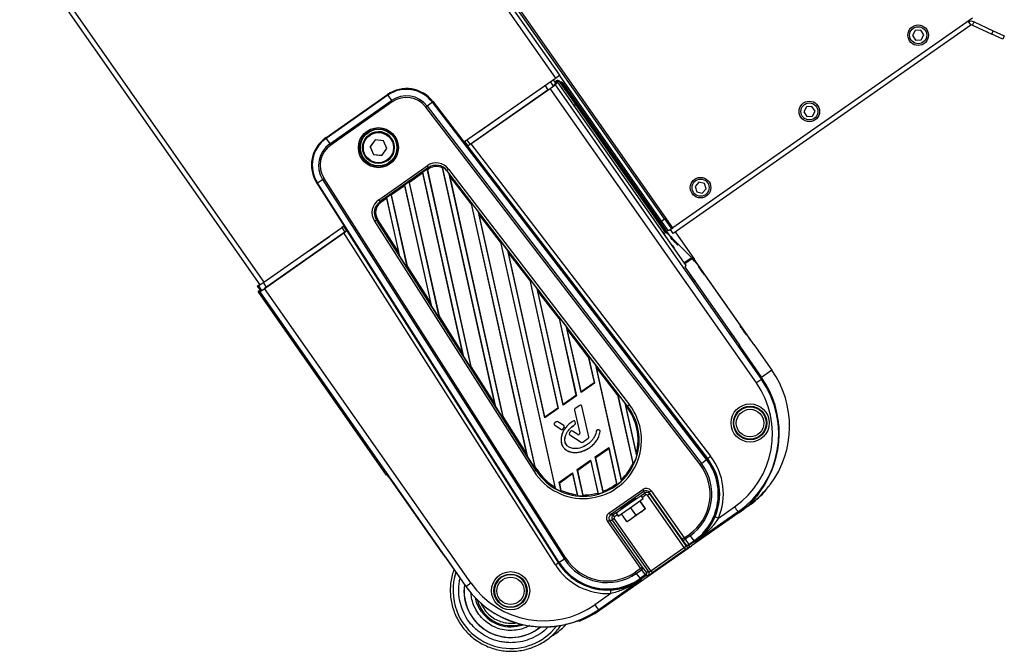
# Model space of a CAD drawing. Header units: millimetres. Extents: x 0 to 420, y 0 to 309.
# Tile 17 of 32: x 175 to 202, y 124 to 142. Entities that reach past the tile are written whole.
import ezdxf

# ---------------------------------------------------------------- set-up
doc = ezdxf.new("R2010")
doc.units = ezdxf.units.MM

msp = doc.modelspace()

# ---------------------------------------------------------------- linework, layer by layer
at = {"color": 7, "linetype": 'Continuous', "lineweight": 25}
for p, q in [((74.86011, 303.55096), (189.38567, 139.99151)), ((74.97025, 303.62808), (189.49581, 140.06863)), ((66.70967, 297.84396), (181.23523, 134.28451)), ((66.81981, 297.92108), (181.34537, 134.36163)), ((192.39335, 136.10632), (175.4266, 160.33735)), ((192.62672, 135.85937), (188.4535, 141.81935)), ((200.8873, 141.64349), (192.62672, 135.85937)), ((200.76413, 141.55725), (200.84125, 141.4471)), ((200.89058, 141.45142), (200.9332, 141.54282)), ((200.9332, 141.54282), (201.46382, 141.29538)), ((200.84125, 141.4471), (192.63574, 135.70155)), ((199.30902, 141.30224), (199.2377, 141.16433)), ((199.46411, 141.30943), (199.30902, 141.30224)), ((199.54789, 141.17872), (199.46411, 141.30943)), ((200.89058, 141.45142), (201.4212, 141.20399)), ((201.4212, 141.20399), (201.46382, 141.29538)), ((201.46382, 141.29538), (201.76847, 141.15332)), ((199.2377, 141.16433), (199.32148, 141.03361)), ((199.32148, 141.03361), (199.47657, 141.04081)), ((199.47657, 141.04081), (199.54789, 141.17872)), ((201.72585, 141.06193), (201.4212, 141.20399)), ((201.76847, 141.15332), (201.72585, 141.06193)), ((186.88252, 138.23878), (189.38567, 139.99151)), ((189.24327, 139.8918), (189.32853, 139.77004)), ((189.31995, 139.94549), (189.38731, 139.84928)), ((189.41449, 139.91054), (189.36747, 139.87761)), ((189.4424, 139.88786), (189.38141, 139.80563)), ((189.42864, 139.88632), (189.3835, 139.85471)), ((189.38567, 139.99151), (189.49581, 140.06863)), ((189.38731, 139.84928), (189.4424, 139.88786)), ((189.42864, 139.88632), (189.41449, 139.91054)), ((192.99, 134.82137), (189.4424, 139.88786)), ((192.31075, 136.04848), (189.49581, 140.06863)), ((189.50747, 139.89536), (189.52162, 139.87115)), ((189.93262, 139.29296), (189.50747, 139.89536)), ((189.19026, 139.66976), (187.03236, 138.15878)), ((187.0568, 138.17446), (189.24315, 139.70536)), ((189.19026, 139.66976), (189.10338, 139.79384)), ((194.92995, 131.58376), (189.24315, 139.70536)), ((189.38731, 139.84928), (189.32853, 139.77004)), ((189.38141, 139.80563), (195.06984, 131.68171)), ((189.94677, 139.26874), (189.52162, 139.87115)), ((192.55475, 135.62603), (189.5978, 139.84899)), ((189.5978, 139.84899), (189.60207, 139.82021)), ((189.72227, 139.591), (189.72835, 139.60687)), ((190.35059, 138.71822), (189.72835, 139.60687)), ((183.05037, 138.34388), (184.74983, 139.53385)), ((184.7614, 139.51591), (183.06193, 138.32593)), ((183.16077, 138.17977), (184.86024, 139.36975)), ((184.88628, 139.33201), (183.18681, 138.14203)), ((184.74983, 139.53385), (184.74758, 139.549)), ((184.7614, 139.51591), (184.86024, 139.36975)), ((186.02791, 139.35245), (186.01075, 139.33968)), ((186.01075, 139.33968), (193.57139, 129.48634)), ((193.37487, 129.33577), (185.81424, 139.18911)), ((185.99316, 139.32622), (185.85087, 139.2172)), ((185.85087, 139.2172), (193.4115, 129.36386)), ((193.55379, 129.47288), (185.99316, 139.32622)), ((189.94677, 139.26874), (189.89923, 139.23545)), ((189.95269, 139.26032), (189.90513, 139.22701)), ((189.94677, 139.26874), (189.93262, 139.29296)), ((189.95462, 139.26166), (189.95269, 139.26032)), ((192.42814, 135.72502), (189.95269, 139.26032)), ((192.43006, 135.72637), (189.95462, 139.26166)), ((196.30767, 139.20067), (196.23636, 139.06276)), ((196.23636, 139.06276), (196.32014, 138.93205)), ((196.46277, 139.20787), (196.30767, 139.20067)), ((196.54654, 139.07715), (196.46277, 139.20787)), ((196.47523, 138.93924), (196.54654, 139.07715)), ((187.28468, 138.51894), (187.83522, 138.90443)), ((187.83454, 138.90539), (187.83522, 138.90443)), ((196.32014, 138.93205), (196.47523, 138.93924)), ((187.28468, 138.51894), (187.284, 138.5199)), ((187.28529, 138.5208), (187.28468, 138.51894)), ((190.35059, 138.71822), (190.34022, 138.71096)), ((190.34965, 138.6975), (190.36675, 138.70947)), ((190.35059, 138.71822), (190.36675, 138.70947)), ((190.36675, 138.70947), (190.42502, 138.62625)), ((190.42502, 138.62625), (190.40792, 138.61428)), ((190.41735, 138.60082), (190.42772, 138.60808)), ((190.42502, 138.62625), (190.42772, 138.60808)), ((192.12966, 136.17745), (190.42772, 138.60808)), ((183.05037, 138.34388), (183.04832, 138.35762)), ((183.06193, 138.32593), (183.16077, 138.17977)), ((184.25869, 138.43306), (184.25417, 138.4299)), ((184.41035, 138.28474), (184.273, 138.0967)), ((184.41252, 138.2845), (184.27781, 138.10007)), ((184.64187, 138.25978), (184.41035, 138.28474)), ((184.73605, 138.04678), (184.64187, 138.25978)), ((186.94006, 138.27907), (187.03236, 138.15878)), ((184.27781, 138.10007), (184.273, 138.0967)), ((184.273, 138.0967), (184.36718, 137.88371)), ((184.27781, 138.10007), (184.37198, 137.88707)), ((184.5987, 137.85875), (184.73605, 138.04678)), ((186.88431, 138.23932), (186.88395, 138.23978)), ((186.8844, 138.2394), (186.88431, 138.23932)), ((186.97704, 138.11867), (186.8844, 138.2394)), ((186.97382, 138.11429), (186.97704, 138.11867)), ((193.5859, 129.49714), (186.97382, 138.11429)), ((187.0568, 138.17446), (193.66723, 129.55946)), ((184.37198, 137.88707), (184.36718, 137.88371)), ((184.36718, 137.88371), (184.5987, 137.85875)), ((184.37198, 137.88707), (184.60133, 137.86235)), ((184.75546, 137.71399), (184.75998, 137.71715)), ((184.51066, 136.6339), (185.85068, 137.57219)), ((185.88754, 137.52088), (184.54753, 136.58259)), ((185.72117, 137.39417), (185.8508, 137.48493)), ((185.86271, 137.4634), (185.8508, 137.48493)), ((187.07139, 131.98063), (185.8508, 137.48493)), ((185.90767, 137.49488), (185.86271, 137.4634)), ((187.0661, 132.03665), (185.86271, 137.4634)), ((185.90767, 137.49488), (185.88754, 137.52088)), ((186.26379, 137.53983), (186.2649, 137.51266)), ((186.26379, 137.53983), (187.72355, 130.95695)), ((186.2649, 137.51266), (187.69979, 131.04197)), ((186.38556, 137.43835), (186.39187, 137.44322)), ((186.38556, 137.43835), (186.45657, 137.3458)), ((191.37879, 130.94404), (186.39187, 137.44322)), ((186.44135, 137.48123), (191.42827, 130.98205)), ((182.81889, 137.10358), (182.9653, 137.1967)), ((182.9653, 137.1967), (189.63853, 126.72199)), ((189.67693, 126.74644), (183.00371, 137.22115)), ((185.72265, 137.36533), (185.36506, 137.11494)), ((185.72117, 137.39417), (185.72265, 137.36533)), ((185.72117, 137.39417), (186.84167, 132.34121)), ((185.72265, 137.36533), (186.8179, 132.42623)), ((186.47854, 137.27891), (186.45657, 137.3458)), ((187.95327, 130.59638), (186.45657, 137.3458)), ((187.05958, 136.52168), (186.47854, 137.27891)), ((187.94798, 130.65239), (186.47854, 137.27891)), ((182.79642, 137.08961), (182.80157, 137.09258)), ((182.80157, 137.09258), (189.47479, 126.61787)), ((189.49211, 126.62887), (182.81889, 137.10358)), ((185.225, 137.01687), (184.86741, 136.76648)), ((185.22352, 137.04571), (185.35315, 137.13648)), ((185.22352, 137.04571), (185.225, 137.01687)), ((185.22352, 137.04571), (185.95979, 133.72547)), ((185.225, 137.01687), (185.93602, 133.81049)), ((185.36506, 137.11494), (185.35315, 137.13648)), ((186.1895, 133.36489), (185.35315, 137.13648)), ((186.18422, 133.42091), (185.36506, 137.11494)), ((193.34422, 137.11672), (193.23871, 137.00282)), ((193.23871, 137.00282), (193.2846, 136.8545)), ((193.49562, 137.0823), (193.34422, 137.11672)), ((193.43599, 136.82007), (193.5415, 136.93397)), ((193.5415, 136.93397), (193.49562, 137.0823)), ((184.72735, 136.66842), (184.56765, 136.55659)), ((184.72587, 136.69725), (184.8555, 136.78802)), ((184.72587, 136.69725), (184.72735, 136.66842)), ((184.72587, 136.69725), (185.07791, 135.10972)), ((184.72735, 136.66842), (185.05414, 135.19474)), ((184.86741, 136.76648), (184.8555, 136.78802)), ((185.30762, 134.74915), (184.8555, 136.78802)), ((185.30233, 134.80516), (184.86741, 136.76648)), ((193.2846, 136.8545), (193.43599, 136.82007)), ((184.56765, 136.55659), (184.54753, 136.58259)), ((187.05455, 136.56649), (187.26518, 136.292)), ((187.05455, 136.56649), (187.05958, 136.52168)), ((187.05455, 136.56649), (188.60543, 129.57269)), ((187.05958, 136.52168), (188.58167, 129.65772)), ((184.42009, 136.15888), (184.40045, 136.24746)), ((184.477, 136.10066), (184.44802, 136.08212)), ((188.84962, 129.17309), (184.44802, 136.08212)), ((185.05414, 135.19474), (184.477, 136.10066)), ((187.28715, 136.2251), (187.26518, 136.292)), ((188.83515, 129.21212), (187.26518, 136.292)), ((187.86818, 135.46787), (187.28715, 136.2251)), ((188.82986, 129.26813), (187.28715, 136.2251)), ((192.12966, 136.17745), (192.11434, 136.17726)), ((192.31075, 136.04848), (192.39335, 136.10632)), ((192.39335, 136.10632), (192.58616, 135.83097)), ((181.34537, 134.36163), (183.55064, 135.90577)), ((183.49496, 135.86679), (183.57642, 135.73891)), ((183.54946, 135.90423), (183.54915, 135.90473)), ((183.63119, 135.77588), (183.54942, 135.90423)), ((183.54942, 135.90423), (183.54946, 135.90423)), ((184.39411, 136.04774), (188.79571, 129.13871)), ((192.30651, 135.90281), (192.31193, 135.91714)), ((192.50355, 135.77313), (192.31075, 136.04848)), ((192.44046, 135.73358), (192.31193, 135.91714)), ((192.58616, 135.83097), (192.50355, 135.77313)), ((192.63574, 135.70155), (192.55862, 135.81169)), ((192.58616, 135.83097), (192.62672, 135.85937)), ((183.55141, 135.71996), (181.36506, 134.18907)), ((181.41852, 134.22793), (183.57642, 135.73891)), ((182.60115, 135.2395), (183.15169, 135.62499)), ((183.15101, 135.62595), (183.15169, 135.62499)), ((189.38596, 126.56168), (183.55141, 135.71996)), ((183.63355, 135.77541), (183.63119, 135.77588)), ((183.63355, 135.77541), (189.46955, 126.61485)), ((192.39896, 135.70459), (192.30754, 135.79602)), ((192.44033, 135.73356), (192.38058, 135.69172)), ((193.23028, 134.98962), (192.70018, 135.74667)), ((188.07378, 135.23819), (187.86316, 135.51268)), ((187.86316, 135.51268), (187.86818, 135.46787)), ((187.86316, 135.51268), (189.37926, 128.67574)), ((187.86818, 135.46787), (189.36599, 128.71339)), ((193.14654, 135.03548), (192.68282, 135.49923)), ((182.60115, 135.2395), (182.60048, 135.24046)), ((182.60115, 135.2395), (182.60176, 135.24136)), ((185.05414, 135.19474), (185.07791, 135.10972)), ((185.30762, 134.74915), (185.07791, 135.10972)), ((188.09575, 135.17129), (188.07378, 135.23819)), ((189.09792, 130.61978), (188.07378, 135.23819)), ((188.67678, 134.41407), (188.09575, 135.17129)), ((189.09836, 130.64996), (188.09575, 135.17129)), ((193.14654, 135.03548), (192.9409, 134.89149)), ((193.16763, 135.01035), (192.95965, 134.86472)), ((193.2146, 134.94327), (193.16763, 135.01035)), ((193.19798, 134.967), (193.23028, 134.98962)), ((193.22152, 134.97345), (193.23028, 134.98962)), ((185.30762, 134.74915), (185.30233, 134.80516)), ((185.93602, 133.81049), (185.30233, 134.80516)), ((192.95431, 134.78635), (192.99, 134.82137)), ((192.96317, 134.79504), (192.97624, 134.77637)), ((192.97624, 134.77637), (192.96415, 134.76791)), ((192.99001, 134.72928), (194.46138, 132.62794)), ((193.22152, 134.97345), (193.20269, 134.96027)), ((193.22805, 134.95269), (193.2146, 134.94327)), ((193.25562, 134.91526), (193.25912, 134.91771)), ((193.25912, 134.91771), (194.7305, 132.81638)), ((193.26757, 134.8983), (194.81, 132.69548)), ((188.88239, 134.18438), (188.67176, 134.45888)), ((188.67176, 134.45888), (188.67678, 134.41407)), ((188.67176, 134.45888), (189.46594, 130.87747)), ((181.16106, 134.25334), (181.22547, 134.29844)), ((181.16106, 134.25334), (181.19557, 134.25847)), ((181.16106, 134.25334), (181.23818, 134.1432)), ((181.19557, 134.25847), (181.28164, 134.13555)), ((181.23523, 134.28451), (181.34537, 134.36163)), ((181.41852, 134.22793), (181.33164, 134.35201)), ((187.05186, 126.06747), (181.36506, 134.18907)), ((188.67678, 134.41407), (189.45596, 130.90035)), ((188.90436, 134.11749), (188.88239, 134.18438)), ((189.59557, 130.96824), (188.88239, 134.18438)), ((181.23818, 134.1432), (181.18308, 134.10462)), ((181.18308, 134.10462), (181.22818, 134.09668)), ((184.73068, 129.03813), (181.18308, 134.10462)), ((181.22818, 134.09668), (186.91661, 125.97276)), ((181.23818, 134.1432), (181.28164, 134.13555)), ((189.48539, 133.36026), (188.90436, 134.11749)), ((189.59601, 130.99842), (188.90436, 134.11749)), ((185.93602, 133.81049), (185.95979, 133.72547)), ((186.1895, 133.36489), (185.95979, 133.72547)), ((186.1895, 133.36489), (186.18422, 133.42091)), ((186.8179, 132.42623), (186.18422, 133.42091)), ((189.48037, 133.40507), (189.69099, 133.13057)), ((189.48037, 133.40507), (189.48539, 133.36026)), ((189.48037, 133.40507), (189.96359, 131.22593)), ((189.48539, 133.36026), (189.95361, 131.24881)), ((189.71296, 133.06368), (189.69099, 133.13057)), ((190.09322, 131.31669), (189.69099, 133.13057)), ((190.29399, 132.30645), (189.71296, 133.06368)), ((190.09366, 131.34688), (189.71296, 133.06368)), ((194.7305, 132.81638), (194.72704, 132.81396)), ((194.47934, 132.54695), (194.49711, 132.5709)), ((194.54281, 132.50839), (194.49392, 132.57822)), ((194.7656, 132.7589), (194.76811, 132.76065)), ((194.76735, 132.75639), (194.76811, 132.76065)), ((194.81, 132.69548), (194.81865, 132.70153)), ((194.85818, 132.64713), (195.35947, 131.93122)), ((186.8179, 132.42623), (186.84167, 132.34121)), ((187.07139, 131.98063), (186.84167, 132.34121)), ((190.4996, 132.07676), (190.28897, 132.35126)), ((190.28897, 132.35126), (190.29399, 132.30645)), ((190.28897, 132.35126), (190.46124, 131.57439)), ((190.29399, 132.30645), (190.45126, 131.59726)), ((194.51506, 132.4899), (195.0773, 131.68694)), ((194.51551, 132.48927), (194.53416, 132.50233)), ((194.53416, 132.50233), (194.54281, 132.50839)), ((194.57176, 132.44659), (194.55407, 132.4342)), ((194.57176, 132.44659), (195.07305, 131.73067)), ((187.07139, 131.98063), (187.0661, 132.03665)), ((187.69979, 131.04197), (187.0661, 132.03665)), ((190.52156, 132.00987), (190.4996, 132.07676)), ((191.20739, 128.88492), (190.4996, 132.07676)), ((191.1026, 131.25264), (190.52156, 132.00987)), ((191.20713, 128.91827), (190.52156, 132.00987)), ((195.05536, 131.71828), (195.07305, 131.73067)), ((195.35947, 131.93122), (195.07305, 131.73067)), ((190.46124, 131.57439), (190.09322, 131.31669)), ((190.09366, 131.34688), (190.45126, 131.59726)), ((190.46124, 131.57439), (190.45126, 131.59726)), ((195.06984, 131.68171), (194.92995, 131.58376)), ((195.06984, 131.68171), (195.0773, 131.68694)), ((189.96359, 131.22593), (189.59557, 130.96824)), ((189.59601, 130.99842), (189.95361, 131.24881)), ((189.96359, 131.22593), (189.95361, 131.24881)), ((190.09366, 131.34688), (190.09322, 131.31669)), ((191.3082, 131.02295), (191.09757, 131.29745)), ((191.09757, 131.29745), (191.1026, 131.25264)), ((191.09757, 131.29745), (191.53416, 129.32865)), ((191.1026, 131.25264), (191.52242, 129.35942)), ((187.69979, 131.04197), (187.72355, 130.95695)), ((187.95327, 130.59638), (187.72355, 130.95695)), ((189.59601, 130.99842), (189.59557, 130.96824)), ((190.05742, 130.96473), (189.92978, 130.87535)), ((190.0575, 130.96421), (189.92985, 130.87483)), ((190.0575, 130.96421), (190.05742, 130.96473)), ((190.11534, 130.94188), (190.11599, 130.94212)), ((190.30753, 130.0955), (190.11534, 130.94188)), ((190.30818, 130.09574), (190.11599, 130.94212)), ((191.33017, 130.95606), (191.3082, 131.02295)), ((191.62928, 129.57504), (191.3082, 131.02295)), ((191.35404, 130.92495), (191.33017, 130.95606)), ((191.6221, 129.6396), (191.33017, 130.95606)), ((191.35404, 130.92495), (191.37879, 130.94404)), ((187.95327, 130.59638), (187.94798, 130.65239)), ((188.58167, 129.65772), (187.94798, 130.65239)), ((189.46594, 130.87747), (189.09792, 130.61978)), ((189.09836, 130.64996), (189.09792, 130.61978)), ((189.09836, 130.64996), (189.45596, 130.90035)), ((189.46594, 130.87747), (189.45596, 130.90035)), ((189.91459, 130.836), (190.05932, 130.19869)), ((189.91486, 130.83597), (189.91459, 130.836)), ((189.91486, 130.83597), (190.05958, 130.19866)), ((189.92985, 130.87483), (189.92978, 130.87535)), ((189.41042, 130.51169), (189.36708, 130.48134)), ((189.36716, 130.48082), (189.36708, 130.48134)), ((189.4105, 130.51117), (189.36716, 130.48082)), ((189.36836, 130.41884), (189.36829, 130.41858)), ((189.36829, 130.41858), (189.54961, 130.30175)), ((189.36836, 130.41884), (189.54967, 130.30201)), ((189.4105, 130.51117), (189.41042, 130.51169)), ((189.45214, 130.51197), (189.45258, 130.5125)), ((189.6159, 130.40646), (189.45214, 130.51197)), ((189.61634, 130.40699), (189.45258, 130.5125)), ((189.6159, 130.40646), (189.61634, 130.40699)), ((189.87334, 130.53019), (189.87328, 130.53073)), ((189.92175, 130.43406), (189.92221, 130.43381)), ((189.92943, 130.50636), (189.93008, 130.50659)), ((189.93679, 130.47258), (189.92943, 130.50636)), ((189.93744, 130.47282), (189.93008, 130.50659)), ((189.93679, 130.47258), (189.93744, 130.47282)), ((189.54967, 130.30201), (189.54961, 130.30175)), ((189.60165, 130.31375), (189.62743, 130.35541)), ((189.60165, 130.31375), (189.60224, 130.31364)), ((189.60224, 130.31364), (189.62802, 130.3553)), ((189.62743, 130.35541), (189.62802, 130.3553)), ((189.77347, 130.20211), (189.77327, 130.2025)), ((189.7847, 130.15058), (189.78464, 130.15032)), ((189.78464, 130.15032), (190.0979, 129.94849)), ((189.7847, 130.15058), (190.09796, 129.94875)), ((189.80387, 130.24501), (189.80369, 130.24543)), ((189.85349, 130.25337), (189.85394, 130.2539)), ((190.00152, 130.158), (189.85349, 130.25337)), ((190.00197, 130.15853), (189.85394, 130.2539)), ((190.00152, 130.158), (190.00197, 130.15853)), ((190.05958, 130.19866), (190.05932, 130.19869)), ((190.51091, 130.25467), (190.51064, 130.25485)), ((190.55119, 130.28796), (190.55142, 130.28856)), ((190.58287, 130.28528), (190.55119, 130.28796)), ((190.5831, 130.28588), (190.55142, 130.28856)), ((190.58287, 130.28528), (190.5831, 130.28588)), ((190.61685, 130.24403), (190.61751, 130.24412)), ((190.09796, 129.94875), (190.0979, 129.94849)), ((190.1396, 129.94955), (190.29254, 130.05664)), ((190.1396, 129.94955), (190.14006, 129.9493)), ((190.14006, 129.9493), (190.293, 130.05639)), ((190.29254, 130.05664), (190.293, 130.05639)), ((190.30753, 130.0955), (190.30818, 130.09574)), ((188.58167, 129.65772), (188.60543, 129.57269)), ((188.83515, 129.21212), (188.60543, 129.57269)), ((190.33088, 129.80007), (190.33134, 129.79982)), ((190.48705, 129.54068), (190.85508, 129.79837)), ((190.85656, 129.76954), (190.49896, 129.51915)), ((190.85508, 129.79837), (191.08129, 128.77826)), ((190.85656, 129.76954), (190.85508, 129.79837)), ((190.85656, 129.76954), (191.07126, 128.80132)), ((191.62928, 129.57504), (191.6221, 129.6396)), ((189.9894, 129.19222), (190.35742, 129.44992)), ((190.35891, 129.42108), (190.00131, 129.17069)), ((190.35742, 129.44992), (190.56316, 128.52216)), ((190.35891, 129.42108), (190.35742, 129.44992)), ((190.35891, 129.42108), (190.55313, 128.54519)), ((190.70273, 128.56806), (190.48705, 129.54068)), ((190.48705, 129.54068), (190.49896, 129.51915)), ((190.70389, 128.59504), (190.49896, 129.51915)), ((191.52242, 129.35942), (191.53416, 129.32865)), ((193.4115, 129.36386), (193.55379, 129.47288)), ((193.57139, 129.48634), (193.5859, 129.49714)), ((184.74886, 129.04083), (184.73068, 129.03813)), ((188.83515, 129.21212), (188.82986, 129.26813)), ((188.8786, 129.19163), (188.82986, 129.26813)), ((188.8786, 129.19163), (188.84962, 129.17309)), ((189.49175, 128.84377), (189.85977, 129.10146)), ((189.86126, 129.07262), (189.50366, 128.82223)), ((189.85977, 129.10146), (189.99884, 128.47433)), ((189.86126, 129.07262), (189.85977, 129.10146)), ((189.86126, 129.07262), (189.98805, 128.50085)), ((190.15033, 128.46654), (189.9894, 129.19222)), ((189.9894, 129.19222), (190.00131, 129.17069)), ((190.15188, 128.49168), (190.00131, 129.17069)), ((184.78838, 128.98643), (186.25975, 126.8851)), ((189.54783, 128.59087), (189.49175, 128.84377)), ((189.49175, 128.84377), (189.50366, 128.82223)), ((189.54892, 128.61815), (189.50366, 128.82223)), ((191.07126, 128.80132), (191.08129, 128.77826)), ((191.20739, 128.88492), (191.20713, 128.91827)), ((189.36599, 128.71339), (189.37926, 128.67574)), ((189.54783, 128.59087), (189.54892, 128.61815)), ((189.98805, 128.50085), (189.99884, 128.47433)), ((190.15033, 128.46654), (190.15188, 128.49168)), ((190.55313, 128.54519), (190.56316, 128.52216)), ((190.70273, 128.56806), (190.70389, 128.59504)), ((190.86344, 127.99491), (191.79589, 128.64781)), ((191.83536, 128.59343), (190.90291, 127.94052)), ((191.45198, 128.27319), (191.7473, 128.47998)), ((191.7473, 128.47998), (191.84231, 128.54651)), ((191.809, 128.39187), (191.7473, 128.47998)), ((191.88177, 128.49212), (191.78584, 128.42494)), ((191.84231, 128.54651), (191.83536, 128.59343)), ((191.92856, 128.48387), (191.98266, 128.52175)), ((192.93777, 127.04256), (191.92856, 128.48387)), ((192.02981, 128.60655), (191.9757, 128.56867)), ((192.88443, 127.27087), (191.9757, 128.56867)), ((191.9757, 128.56867), (191.98266, 128.52175)), ((191.98266, 128.52175), (192.98928, 127.08415)), ((192.02981, 128.60655), (192.93853, 127.30876)), ((194.99223, 128.53568), (195.00088, 128.54174)), ((195.18461, 128.62701), (195.19135, 128.61738)), ((195.26807, 128.72882), (195.27672, 128.73488)), ((191.05892, 127.99797), (191.45198, 128.27319)), ((191.23373, 128.16404), (191.51762, 128.36282)), ((191.51368, 128.18508), (191.809, 128.39187)), ((191.56832, 128.35466), (191.54802, 128.38365)), ((191.57491, 128.40014), (191.62838, 128.39671)), ((191.8606, 128.12104), (191.71638, 128.32702)), ((191.86572, 128.12463), (191.7215, 128.3306)), ((194.72384, 128.19959), (194.5359, 128.06799)), ((194.92224, 128.42895), (194.90673, 128.4511)), ((190.97935, 127.94226), (190.90291, 127.94052)), ((191.05892, 127.99797), (190.97935, 127.94226)), ((191.09746, 127.94293), (191.01882, 127.88787)), ((191.05892, 127.99797), (191.12062, 127.90986)), ((191.12062, 127.90986), (191.51368, 128.18508)), ((191.18093, 128.12428), (191.19328, 128.09205)), ((191.35233, 127.76515), (191.20811, 127.97112)), ((191.21744, 128.1525), (191.2379, 128.12329)), ((191.60391, 127.94131), (191.45968, 128.14728)), ((191.74227, 128.01686), (191.48814, 127.83892)), ((191.48814, 127.83892), (191.60391, 127.94131)), ((191.60391, 127.94131), (191.74227, 128.01686)), ((191.74227, 128.01686), (191.8606, 128.12104)), ((191.87318, 128.10853), (191.74227, 128.01686)), ((191.87322, 128.10855), (191.87325, 128.10859)), ((194.45473, 128.01116), (193.13997, 127.09055)), ((194.42569, 128.02689), (193.24185, 127.19796)), ((193.88462, 127.85308), (194.32702, 128.16286)), ((194.42569, 128.02689), (194.45473, 128.01116)), ((194.68338, 128.17498), (194.55707, 128.08653)), ((194.68661, 128.17723), (194.68338, 128.17498)), ((194.6898, 128.17947), (194.68661, 128.17723)), ((190.82222, 127.76099), (190.87817, 127.80017)), ((190.82222, 127.76099), (191.73094, 126.46319)), ((190.87817, 127.80017), (190.95462, 127.80191)), ((191.7869, 126.50237), (190.87817, 127.80017)), ((191.01057, 127.84109), (190.95462, 127.80191)), ((190.95462, 127.80191), (191.96123, 126.36431)), ((192.01979, 126.39978), (191.01057, 127.84109)), ((191.35233, 127.76515), (191.48814, 127.83892)), ((191.36483, 127.75259), (191.36488, 127.75261)), ((191.48814, 127.83892), (191.36492, 127.75263)), ((192.93853, 127.30876), (193.07807, 127.40647)), ((192.93853, 127.30876), (192.88443, 127.27087)), ((192.98326, 127.12471), (192.88443, 127.27087)), ((193.10463, 127.36909), (192.96509, 127.27138)), ((192.96509, 127.27138), (193.06392, 127.12522)), ((192.98928, 127.08415), (192.98326, 127.12471)), ((193.06392, 127.12522), (193.20817, 127.22622)), ((193.22108, 127.20921), (193.07683, 127.10821)), ((193.10463, 127.36909), (193.20817, 127.22622)), ((193.22108, 127.20921), (193.24185, 127.19796)), ((191.91515, 126.23292), (193.13997, 127.09055)), ((192.01979, 126.39978), (192.93777, 127.04256)), ((192.97724, 126.98817), (192.05925, 126.34539)), ((193.07683, 127.10821), (193.08284, 127.06764)), ((186.31238, 126.82838), (186.29925, 126.83069)), ((186.35188, 126.77398), (186.91412, 125.97102)), ((189.47479, 126.61787), (189.46955, 126.61485)), ((189.63853, 126.72199), (189.49211, 126.62887)), ((191.73094, 126.46319), (191.5914, 126.36548)), ((191.61795, 126.32811), (191.7575, 126.42582)), ((191.61795, 126.32811), (191.72149, 126.18524)), ((191.73094, 126.46319), (191.7869, 126.50237)), ((191.7575, 126.42582), (191.86574, 126.28625)), ((191.89514, 126.3628), (191.7869, 126.50237)), ((191.96123, 126.36431), (191.89514, 126.3628)), ((186.91661, 125.97276), (187.05186, 126.06747)), ((190.57134, 125.32805), (191.75517, 126.15698)), ((190.60038, 125.31231), (191.91515, 126.23292)), ((191.86574, 126.28625), (191.72149, 126.18524)), ((191.7344, 126.16823), (191.87865, 126.26924)), ((191.7344, 126.16823), (191.75517, 126.15698)), ((191.87865, 126.26924), (191.94474, 126.27074)), ((186.91661, 125.97276), (186.91412, 125.97102)), ((190.91508, 125.77379), (190.47267, 125.46402)), ((187.22284, 125.50371), (187.18017, 125.6489)), ((187.22501, 125.60375), (187.25333, 125.51669)), ((190.57134, 125.32805), (190.60038, 125.31231)), ((188.89864, 124.79751), (188.89866, 124.79753)), ((188.96982, 124.8511), (188.89866, 124.79753)), ((188.89941, 124.79641), (188.89943, 124.79643))]:
    msp.add_line(p, q, dxfattribs=at)
at = {"color": 7, "linetype": 'Continuous', "lineweight": 25, "flags": 128}
for points in [[(192.77151, 135.37948), (192.7642, 135.3882), (192.74172, 135.41188), (192.70748, 135.44691), (192.66672, 135.48796), (192.62562, 135.52877), (192.59046, 135.56315), (192.56657, 135.58584), (192.5576, 135.5934), (192.56491, 135.58468), (192.5874, 135.561), (192.62163, 135.52597), (192.66239, 135.48493), (192.70349, 135.44411), (192.73866, 135.40974), (192.76254, 135.38704), (192.77151, 135.37948)], [(193.41917, 134.67616), (193.38581, 134.72347), (193.35719, 134.76334), (193.33768, 134.78971), (193.33025, 134.79856), (193.33603, 134.78855), (193.35413, 134.7612), (193.38181, 134.72067), (193.41485, 134.67313), (193.44821, 134.62583), (193.47683, 134.58596), (193.49634, 134.55959), (193.50377, 134.55074), (193.498, 134.56075), (193.47989, 134.5881), (193.45221, 134.62863), (193.41917, 134.67616)], [(193.16159, 134.49581), (193.12823, 134.54311), (193.09961, 134.58298), (193.0801, 134.60935), (193.07267, 134.6182), (193.07845, 134.60819), (193.09655, 134.58084), (193.12423, 134.54031), (193.15727, 134.49278), (193.19064, 134.44547), (193.21925, 134.4056), (193.23876, 134.37923), (193.24619, 134.37038), (193.24042, 134.38039), (193.22231, 134.40774), (193.19463, 134.44827), (193.16159, 134.49581)], [(194.576, 133.02405), (194.54263, 133.07135), (194.51401, 133.11122), (194.4945, 133.13759), (194.48707, 133.14644), (194.49285, 133.13643), (194.51096, 133.10908), (194.53863, 133.06855), (194.57167, 133.02102), (194.60504, 132.97372), (194.63365, 132.93385), (194.65316, 132.90748), (194.6606, 132.89862), (194.65482, 132.90864), (194.63671, 132.93599), (194.60903, 132.97651), (194.576, 133.02405)], [(194.31842, 132.84369), (194.28505, 132.89099), (194.25643, 132.93086), (194.23693, 132.95723), (194.22949, 132.96608), (194.23527, 132.95607), (194.25338, 132.92872), (194.28106, 132.88819), (194.31409, 132.84066), (194.34746, 132.79336), (194.37608, 132.75349), (194.39559, 132.72712), (194.40302, 132.71827), (194.39724, 132.72828), (194.37913, 132.75563), (194.35146, 132.79616), (194.31842, 132.84369)], [(195.00088, 128.54174), (194.9379, 128.46398), (194.91718, 128.43963)], [(195.19135, 128.61738), (195.19319, 128.6349), (195.19506, 128.653)], [(187.89267, 126.2144), (187.81553, 126.14574), (187.80688, 126.13572)], [(187.33901, 125.28386), (187.28971, 125.36169), (187.22284, 125.50371)], [(187.25333, 125.51669), (187.31834, 125.37861), (187.36651, 125.30261)], [(190.04789, 125.01589), (190.0308, 125.02016), (190.01315, 125.02459)]]:
    msp.add_lwpolyline(points, dxfattribs=at)
at = {"color": 7, "linetype": 'Continuous', "lineweight": 25}
for centre, radius in [((199.39279, 141.17152), 0.28372), ((199.39279, 141.17152), 0.2353), ((196.39145, 139.06996), 0.28372), ((196.39145, 139.06996), 0.2353), ((184.50306, 138.07079), 0.55187), ((184.50351, 138.0711), 0.51829), ((184.50937, 138.07507), 0.50416), ((184.50482, 138.072), 0.43695), ((184.50451, 138.07179), 0.41677), ((193.39011, 136.9684), 0.28372), ((193.39011, 136.9684), 0.2353), ((194.75739, 130.47801), 0.52696), ((194.75661, 130.47747), 0.46076), ((194.75526, 130.47664), 0.44479), ((194.75451, 130.47602), 0.37859), ((188.14995, 125.85143), 0.52696), ((188.14914, 125.85087), 0.46076), ((188.14704, 125.84942), 0.37859)]:
    msp.add_circle(centre, radius, dxfattribs=at)
for centre, radius, start, end in [((200.86966, 141.40654), 0.15036, 65, 125), ((200.86966, 141.40654), 0.04952, 65, 125), ((189.45335, 139.85622), 0.06679, 35.881666, 125.582937), ((189.46751, 139.832), 0.06679, 35.881666, 125.582937), ((185.27888, 138.77818), 0.92246, 37.495564, 124.995717), ((185.27821, 138.77772), 0.90112, 37.495223, 124.996058), ((189.51669, 139.65263), 0.16809, 357.19867, 73.226419), ((184.94151, 139.64471), 0.22143, 210.043148, 215.570619), ((185.27588, 138.77606), 0.72472, 37.49539, 124.995891), ((187.31187, 141.03355), 2.9629, 214.162784, 215.049448), ((185.27562, 138.77588), 0.67887, 37.49539, 124.995891), ((189.49627, 134.76394), 5.75206, 127.297848, 127.518493), ((228.02187, 84.1878), 69.32985, 127.4642382, 127.502384), ((181.48771, 133.33328), 10.33606, 34.99908, 35.211118), ((187.67369, 137.6646), 2.78212, 34.99908, 35.211118), ((183.57952, 137.58828), 0.92246, 125.004283, 212.504436), ((183.57885, 137.58781), 0.90112, 125.003942, 212.504777), ((183.24204, 138.45473), 0.22143, 210.043148, 215.570619), ((184.50929, 138.07508), 0.43699, 305.006379, 124.993621), ((183.5765, 137.58614), 0.72472, 125.004109, 212.50461), ((183.57624, 137.58596), 0.67887, 125.004109, 212.50461), ((185.61241, 139.84357), 2.9629, 214.162784, 215.049448), ((186.0985, 137.2182), 0.43212, 37.49539, 124.995891), ((187.34364, 138.6061), 1.81602, 214.703429, 216.696845), ((186.09914, 137.21864), 0.36895, 37.49539, 124.995891), ((186.10043, 137.21957), 0.33609, 60.700895, 124.99803), ((186.09943, 137.2188), 0.36065, 37.49944, 62.88802), ((210.76157, 105.77112), 39.96253, 127.48658, 127.576036), ((147.28941, 193.27719), 66.46646, 302.4626912, 302.5019374), ((180.44547, 140.82433), 4.41329, 302.266882, 302.533262), ((184.75854, 136.27994), 0.43212, 125.004109, 212.50461), ((186.00363, 137.66781), 1.81602, 214.703429, 216.696845), ((184.75917, 136.28038), 0.36895, 125.004109, 212.50461), ((184.76046, 136.28128), 0.33612, 125.004109, 212.50461), ((161.15032, 172.55078), 43.27523, 302.487476, 302.572127), ((184.75956, 136.28062), 0.36064, 185.276675, 199.729496), ((192.10026, 135.9629), 0.16809, 358.135073, 71.864927), ((189.12436, 132.05951), 4.94917, 44.02791, 47.932497), ((191.30211, 134.07967), 1.83944, 41.929536, 45.599214), ((193.39456, 136.13734), 1.10026, 224.167851, 228.853013), ((193.01341, 134.90236), 0.18827, 34.999991, 44.998494), ((192.46835, 134.35918), 0.96406, 34.001369, 37.998326), ((194.05895, 132.10802), 0.96406, 34.001369, 37.998326), ((195.35172, 133.01323), 0.96406, 212.001674, 215.998631), ((192.87034, 130.18816), 2.6891, 323.497823, 35.002659), ((193.15674, 130.38871), 2.68911, 323.497978, 35.002504), ((192.91804, 130.17478), 2.45623, 305.004364, 35.004363), ((192.92035, 130.17638), 2.62418, 305.004364, 35.004363), ((192.9227, 130.1781), 2.63038, 318.96195, 35.002999), ((190.15234, 130.00276), 1.60842, 212.493343, 37.506657), ((190.15297, 130.0032), 1.54526, 212.493343, 37.506657), ((190.07911, 130.93375), 0.03782, 12.789196, 124.993436), ((190.07892, 130.93361), 0.03735, 12.789196, 124.993436), ((190.1539, 130.00404), 1.51275, 346.05962, 37.500596), ((215.7485, 99.27194), 39.96253, 127.48658, 127.576036), ((189.95147, 130.84438), 0.03781, 125.002254, 192.796537), ((189.95127, 130.84424), 0.03734, 125.002254, 192.796537), ((189.38877, 130.45037), 0.03782, 125.006564, 237.210773), ((189.38858, 130.45023), 0.03735, 125.006564, 237.210773), ((189.4321, 130.48071), 0.03781, 57.203442, 124.997746), ((189.43191, 130.48058), 0.03734, 57.203442, 124.997746), ((189.59567, 130.37506), 0.03735, 328.25304, 57.208187), ((189.59586, 130.3752), 0.03782, 328.25304, 57.208187), ((189.89313, 130.49854), 0.03782, 12.289466, 121.664535), ((189.89294, 130.49841), 0.03735, 12.289466, 121.664535), ((189.90031, 130.46463), 0.03734, 305.037212, 12.29633), ((189.9005, 130.46476), 0.03781, 305.037212, 12.29633), ((189.57009, 130.33353), 0.03781, 237.201989, 328.246984), ((189.5699, 130.3334), 0.03734, 237.201989, 328.246984), ((189.80512, 130.18212), 0.03782, 147.385917, 237.208292), ((189.80493, 130.18198), 0.03735, 147.385917, 237.208292), ((189.83346, 130.22212), 0.03781, 57.202332, 141.935139), ((189.83327, 130.22199), 0.03734, 57.202332, 141.935139), ((190.02225, 130.19018), 0.03828, 237.202097, 12.797875), ((190.02245, 130.19031), 0.03781, 237.202097, 12.797875), ((190.54824, 130.25089), 0.03781, 85.161852, 173.983515), ((190.54804, 130.25075), 0.03734, 85.161852, 173.983515), ((190.57972, 130.24806), 0.03735, 353.811067, 85.160365), ((190.57991, 130.24819), 0.03782, 353.811067, 85.160365), ((190.11838, 129.98028), 0.03781, 237.203465, 304.997746), ((190.11819, 129.98014), 0.03734, 237.203465, 304.997746), ((190.27112, 130.08723), 0.03734, 305.002254, 12.796538), ((190.27131, 130.08736), 0.03781, 305.002254, 12.796538), ((190.15329, 130.00331), 1.53687, 333.961171, 343.819588), ((170.47991, 159.73841), 38.05812, 307.381816, 307.536073), ((192.31241, 128.51983), 1.70774, 337.01896, 37.501162), ((190.15437, 130.00392), 1.51226, 314.118791, 334.774514), ((192.30301, 128.51318), 1.35112, 305.00462, 37.504099), ((192.30327, 128.51336), 1.39697, 305.00462, 37.504099), ((192.30561, 128.51499), 1.57338, 305.004748, 37.503971), ((192.30629, 128.51545), 1.59471, 305.004487, 37.504232), ((235.5825, 74.33446), 69.32985, 127.4642382, 127.502384), ((197.0569, 124.9106), 5.75206, 127.297848, 127.518493), ((192.31104, 128.51887), 1.60695, 337.01896, 37.501162), ((165.55192, 165.64175), 43.27523, 302.487476, 302.572127), ((190.15452, 130.00449), 1.51285, 212.50026, 238.585991), ((190.15442, 130.00388), 1.51219, 291.306391, 307.322171), ((190.15347, 130.00319), 1.53665, 307.141993, 313.303107), ((190.15349, 130.00372), 1.53719, 239.756979, 246.796179), ((190.1544, 130.00426), 1.51259, 246.403412, 263.685887), ((190.15342, 130.00345), 1.53691, 264.227492, 269.884547), ((190.15438, 130.00401), 1.51233, 269.905364, 285.287768), ((190.15345, 130.00324), 1.53671, 285.462956, 290.943356), ((192.65986, 129.23322), 1.04362, 214.120635, 217.810462), ((191.0178, 127.90671), 1.04362, 34.120635, 37.810462), ((193.14782, 130.38165), 2.68836, 305.000045, 322.062178), ((193.20206, 130.37292), 2.65315, 306.585576, 318.571813), ((192.93295, 130.18448), 2.65314, 305.000023, 318.571816), ((191.72742, 128.58031), 1.04362, 214.120635, 217.810462), ((190.15485, 127.30246), 1.04362, 34.120635, 37.810462), ((196.48695, 129.62638), 2.60906, 214.120635, 217.810462), ((193.11842, 126.10833), 1.90558, 66.291643, 69.349491), ((195.5066, 129.10382), 2.9629, 214.950552, 215.837216), ((192.92448, 127.31604), 0.06036, 228.437682, 312.279387), ((195.36706, 129.00611), 2.9629, 214.950552, 215.837216), ((193.02331, 127.16988), 0.06036, 228.437682, 312.279387), ((193.03832, 127.16334), 0.06725, 215.053918, 304.937355), ((193.24656, 127.25041), 0.22143, 214.429381, 219.956852), ((193.39081, 127.35142), 0.22143, 214.429381, 219.956852), ((193.80175, 127.62796), 1.04362, 214.120635, 217.810462), ((193.04433, 127.12278), 0.06725, 215.053918, 304.937355), ((207.50901, 98.15907), 33.69204, 122.372527, 122.541002), ((190.82486, 127.47824), 1.60695, 212.498838, 272.98104), ((187.1187, 130.34962), 4.41329, 302.266882, 302.533262), ((190.81982, 127.47461), 1.59471, 212.495768, 304.995513), ((190.81915, 127.47415), 1.57338, 212.496029, 304.995252), ((153.96264, 182.80248), 66.46646, 302.4626912, 302.5019374), ((190.81678, 127.4725), 1.39697, 212.495901, 304.99538), ((190.81651, 127.47232), 1.35112, 212.495901, 304.99538), ((188.15894, 125.85789), 1.59731, 161.709562, 200.715914), ((188.1478, 125.85006), 0.44478, 140.039234, 125.001431), ((190.82627, 127.47922), 1.70774, 212.498838, 272.98104), ((194.01992, 128.06283), 2.9629, 214.950552, 215.837216), ((194.15947, 128.16054), 2.9629, 214.950552, 215.837216), ((191.7276, 126.48122), 0.06296, 298.355076, 19.629729), ((191.83584, 126.34165), 0.06296, 298.355076, 19.629729), ((191.83994, 126.3243), 0.06731, 305.109468, 34.899259), ((191.90603, 126.3258), 0.06731, 305.109468, 34.899259), ((192.88376, 126.98518), 1.04362, 214.120635, 217.810462), ((188.15724, 125.85662), 1.29415, 172.404267, 309.010312), ((188.15727, 125.85664), 1.29417, 172.406118, 304.992289), ((188.15724, 125.85662), 1.29281, 172.469116, 308.942081), ((189.06399, 127.47615), 2.45623, 214.995637, 304.995636), ((191.90413, 126.31043), 0.22143, 214.429381, 219.956852), ((192.04838, 126.41144), 0.22143, 214.429381, 219.956852), ((189.06888, 127.47963), 2.63038, 214.997001, 291.03805), ((189.06633, 127.47777), 2.62418, 214.995637, 304.995636), ((189.13001, 125.70475), 1.7864, 2.215115, 5.419244), ((188.15889, 125.85763), 1.59717, 200.707888, 321.904123), ((188.15857, 125.85748), 1.00036, 214.988873, 289.36038), ((188.1631, 125.86065), 0.97261, 215.012551, 286.227533), ((189.0786, 127.48564), 2.65314, 291.428184, 304.999977), ((192.6326, 126.92753), 2.60906, 214.120635, 217.810462)]:
    msp.add_arc(centre, radius, start, end, dxfattribs=at)
for centre, major_axis, ratio, start_param, end_param in [((189.54276, 139.81034), (0.00754, 0.06688), 0.99877329, 5.43619055, 6.7057257), ((189.19098, 139.67385), (0.13765, 0.09644), 0.0174524, 4.69493037, 6.23082011), ((189.24387, 139.70945), (0.13765, 0.09644), 0.0174524, 4.69493037, 6.23082011), ((189.51908, 139.6543), (-0.1698, 0.2425), 0.57737959, 4.14583397, 5.0153041), ((186.93946, 138.27793), (0.05512, 0.03861), 0.00871735, 1.55373889, 3.08962864), ((187.05643, 138.17206), (0.08267, 0.05792), 0.01743626, 1.55411573, 3.09000547), ((187.03211, 138.15718), (0.05511, 0.03861), 0.01743626, 1.55411573, 3.09000547), ((192.10266, 135.96458), (-0.1698, 0.2425), 0.57737959, 4.14583397, 5.27894399), ((183.49431, 135.86562), (0.05512, 0.03861), 0.00871712, 0.017088, 1.55297775), ((183.55091, 135.71747), (0.08267, 0.05792), 0.01743533, 0.01670323, 1.55259297), ((183.57609, 135.73725), (0.05511, 0.03862), 0.01743533, 0.01670323, 1.55259297), ((192.9929, 134.7313), (-0.03856, 0.05507), 0.05236786, 0.00872665, 1.57079633), ((193.26009, 134.91839), (-0.03856, 0.05507), 0.01746304, 0.00872665, 1.57079633), ((181.3332, 134.3549), (0.13766, 0.09642), 0.00872554, 3.15904462, 3.91189807), ((181.36578, 134.19315), (0.13765, 0.09644), 0.0174524, 3.15904063, 4.69493037), ((181.41924, 134.23202), (0.13765, 0.09644), 0.0174524, 3.15904063, 4.69493037), ((194.72953, 132.8157), (-0.03856, 0.05507), 0.01746304, 3.15904595, 4.71238898), ((194.4585, 132.62592), (-0.03856, 0.05507), 0.05236786, 3.15904595, 4.71238898), ((194.51795, 132.49192), (-0.03856, 0.05507), 0.05236786, 0.01745329, 1.57079633), ((184.78741, 128.98576), (-0.03856, 0.05507), 0.01746304, 4.71238898, 6.27445866), ((191.89218, 128.50993), (0.01886, 0.1672), 0.99877329, 5.43619055, 7.00576891), ((191.89314, 128.51061), (0.00624, 0.10089), 0.99750615, 5.38587357, 6.95545192), ((191.90007, 128.46387), (0.08255, 0.05793), 0.99974648, 6.28253503, 7.85211338), ((191.90103, 128.46454), (0.00377, 0.03344), 0.99877329, 5.43619055, 7.00576891), ((191.51993, 128.36157), (0.05509, 0.03853), 0.03491544, 0.04365454, 1.58827092), ((190.96007, 127.85726), (0.16357, -0.03946), 0.99877329, 2.41900905, 3.98858741), ((190.96103, 127.85794), (0.10024, -0.01367), 0.99675218, 2.31799582, 3.88757417), ((191.03718, 127.85967), (-0.01274, 0.10004), 0.99901552, 0.48455265, 2.054131), ((191.23604, 128.16279), (0.05509, 0.03853), 0.03491544, 1.58827092, 3.13288731), ((191.03814, 127.86034), (0.03271, -0.00789), 0.99877329, 2.41900905, 3.98858741), ((186.26071, 126.88577), (-0.03856, 0.05507), 0.01746304, 1.57079633, 3.12413936), ((192.93412, 127.04573), (0.05512, 0.03849), 0.0698308, 4.72992781, 6.26581755), ((192.97262, 126.99067), (0.11019, 0.07705), 0.03491544, 4.72986358, 6.26575332), ((186.35092, 126.77331), (-0.03856, 0.05507), 0.01746304, 4.71238898, 6.26573201), ((192.05464, 126.34789), (0.11019, 0.07705), 0.03491544, 3.19397384, 4.72986358), ((192.01614, 126.40295), (0.05512, 0.03849), 0.0698308, 3.19403807, 4.72992781)]:
    msp.add_ellipse(centre, major_axis=major_axis, ratio=ratio, start_param=start_param, end_param=end_param, dxfattribs=at)
for points, knots in [([(189.60207, 139.82021), (189.60052, 139.82167), (189.59674, 139.82524), (189.58775, 139.83086), (189.5775, 139.83581), (189.56708, 139.83865), (189.56398, 139.83938), (189.56103, 139.83998), (189.55841, 139.84043), (189.55547, 139.84087), (189.55085, 139.84141), (189.54709, 139.84171), (189.54566, 139.84166), (189.54537, 139.84165)], [0, 0, 0, 0, 0.266818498, 0.652221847, 0.845920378, 0.869509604, 0.887402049, 0.898967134, 0.910608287, 0.921066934, 0.939466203, 0.988036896, 1, 1, 1, 1]), ([(184.42009, 136.15888), (184.418, 136.17031), (184.4138, 136.19324), (184.40653, 136.22457), (184.40203, 136.24151), (184.40045, 136.24746)], [0, 0, 0, 0, 0.39208312, 0.78664974, 1, 1, 1, 1]), ([(189.87334, 130.53019), (189.86424, 130.52444), (189.81866, 130.49557), (189.74415, 130.43625), (189.66252, 130.3468), (189.60314, 130.25508), (189.56501, 130.16825), (189.53805, 130.06085), (189.53814, 129.96162), (189.56799, 129.86246), (189.61293, 129.78915), (189.69422, 129.72033), (189.78159, 129.68298), (189.86999, 129.66514), (189.95265, 129.66171), (190.05162, 129.67367), (190.18334, 129.71022), (190.27391, 129.76538), (190.33088, 129.80007)], [0, 0, 0, 0, 0.01951116, 0.09779201, 0.17173867, 0.23809496, 0.2950031, 0.34273705, 0.43842433, 0.46953953, 0.52984613, 0.59113848, 0.659811, 0.69951426, 0.75423041, 0.80889608, 0.87978036, 1, 1, 1, 1]), ([(189.87328, 130.53073), (189.86419, 130.52497), (189.81861, 130.49611), (189.74407, 130.43677), (189.66197, 130.34683), (189.59915, 130.24957), (189.55105, 130.13498), (189.53367, 130.00928), (189.55484, 129.88233), (189.61502, 129.78493), (189.70328, 129.71465), (189.79269, 129.67925), (189.87465, 129.66491), (189.95336, 129.66166), (190.0432, 129.67177), (190.17869, 129.70775), (190.26961, 129.76259), (190.33134, 129.79982)], [0, 0, 0, 0, 0.019498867, 0.097730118, 0.171684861, 0.239173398, 0.306536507, 0.395408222, 0.465235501, 0.535568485, 0.597304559, 0.666738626, 0.707213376, 0.747666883, 0.80902964, 0.870339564, 1, 1, 1, 1]), ([(190.51091, 130.25467), (190.50949, 130.24398), (190.50229, 130.1901), (190.47105, 130.10869), (190.41312, 130.01979), (190.34482, 129.94431), (190.25863, 129.87622), (190.13309, 129.80486), (190.0088, 129.76943), (189.88011, 129.76994), (189.79095, 129.79119), (189.71335, 129.84165), (189.66863, 129.89938), (189.64572, 129.97295), (189.64507, 130.05548), (189.66917, 130.13722), (189.71095, 130.23463), (189.79487, 130.33907), (189.87931, 130.40228), (189.92175, 130.43406)], [0, 0, 0, 0, 0.01842006, 0.09291777, 0.1461875, 0.19941147, 0.26624924, 0.33302893, 0.44594044, 0.48124531, 0.55273187, 0.59892131, 0.63701277, 0.67504462, 0.72870282, 0.77546023, 0.81985556, 0.90946084, 1, 1, 1, 1]), ([(190.51064, 130.25485), (190.50921, 130.24417), (190.50202, 130.19028), (190.47075, 130.10889), (190.41281, 130.02004), (190.34451, 129.94462), (190.25834, 129.8766), (190.13289, 129.80534), (190.00872, 129.77001), (189.88023, 129.77056), (189.79125, 129.7918), (189.71382, 129.84218), (189.66922, 129.89979), (189.64638, 129.9732), (189.64574, 130.05561), (189.66983, 130.13725), (189.71158, 130.23457), (189.79543, 130.3389), (189.8798, 130.40206), (189.92221, 130.43381)], [0, 0, 0, 0, 0.018439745, 0.093018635, 0.146320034, 0.199575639, 0.266448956, 0.333264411, 0.446147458, 0.481429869, 0.552870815, 0.598997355, 0.637037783, 0.675018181, 0.728643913, 0.775427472, 0.819821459, 0.909423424, 1, 1, 1, 1]), ([(189.80369, 130.24543), (189.80041, 130.24117), (189.79385, 130.23263), (189.78365, 130.21835), (189.77698, 130.20817), (189.77327, 130.2025)], [0, 0, 0, 0, 0.30669524, 0.61338967, 1, 1, 1, 1]), ([(189.80387, 130.24501), (189.80059, 130.24074), (189.79403, 130.23221), (189.78384, 130.21794), (189.77718, 130.20777), (189.77347, 130.20211)], [0, 0, 0, 0, 0.30695538, 0.61390995, 1, 1, 1, 1]), ([(190.33088, 129.80007), (190.33961, 129.80637), (190.38338, 129.83795), (190.45303, 129.90195), (190.52892, 129.99916), (190.59084, 130.11168), (190.60772, 130.19756), (190.61685, 130.24403)], [0, 0, 0, 0, 0.05950125, 0.29832174, 0.51923506, 0.73980528, 1, 1, 1, 1]), ([(190.33134, 129.79982), (190.34007, 129.80612), (190.38384, 129.8377), (190.45352, 129.90172), (190.52946, 129.99896), (190.59146, 130.11159), (190.60836, 130.19757), (190.61751, 130.24412)], [0, 0, 0, 0, 0.05945744, 0.29810097, 0.51901694, 0.7395901, 1, 1, 1, 1]), ([(195.27672, 128.73488), (195.27796, 128.73639), (195.28027, 128.73921), (195.28946, 128.75092), (195.30275, 128.76818), (195.31294, 128.78184), (195.31835, 128.78909)], [0, 0, 0, 0, 0.26791797, 0.50290739, 0.73630079, 1, 1, 1, 1]), ([(195.03194, 128.58854), (195.02651, 128.58123), (195.01631, 128.56752), (195.00337, 128.55045), (194.99482, 128.53921), (194.99313, 128.5369), (194.99223, 128.53568)], [0, 0, 0, 0, 0.2679569, 0.50296413, 0.73634408, 1, 1, 1, 1]), ([(194.68338, 128.17498), (194.69611, 128.18396), (194.72144, 128.20183), (194.75037, 128.22351), (194.76477, 128.23429)], [0, 0, 0, 0, 0.50258036, 1, 1, 1, 1]), ([(194.76947, 128.23761), (194.75477, 128.2266), (194.72553, 128.20469), (194.69954, 128.18636), (194.68661, 128.17723)], [0, 0, 0, 0, 0.5025423, 1, 1, 1, 1]), ([(194.76477, 128.23429), (194.78175, 128.24735), (194.81347, 128.27175), (194.84788, 128.29977), (194.86785, 128.31633), (194.87964, 128.32622), (194.88678, 128.33223), (194.88931, 128.33433), (194.88775, 128.33293), (194.88148, 128.32753), (194.87047, 128.31819), (194.8511, 128.30202), (194.81777, 128.27477), (194.78608, 128.25039), (194.76947, 128.23761)], [0, 0, 0, 0, 0.13339157, 0.24917048, 0.3133152, 0.37469721, 0.43601395, 0.49997115, 0.56370773, 0.62493612, 0.68638534, 0.75075628, 0.86932298, 1, 1, 1, 1]), ([(191.8606, 128.12104), (191.86097, 128.12061), (191.86793, 128.11246), (191.87063, 128.11044), (191.87318, 128.10853)], [0, 0, 0, 0, 0.0529743, 1, 1, 1, 1]), ([(191.87318, 128.10853), (191.87263, 128.11077), (191.87192, 128.1136), (191.86678, 128.12275), (191.86572, 128.12463)], [0, 0, 0, 0, 0.79381431, 1, 1, 1, 1]), ([(194.42581, 127.99462), (194.43853, 128.0036), (194.46386, 128.02147), (194.49279, 128.04315), (194.50719, 128.05394)], [0, 0, 0, 0, 0.50258036, 1, 1, 1, 1]), ([(194.51189, 128.05725), (194.49719, 128.04624), (194.46795, 128.02433), (194.44196, 128.006), (194.42903, 127.99688)], [0, 0, 0, 0, 0.5025423, 1, 1, 1, 1]), ([(191.36492, 127.75263), (191.36236, 127.75455), (191.35967, 127.75657), (191.3527, 127.76472), (191.35233, 127.76515)], [0, 0, 0, 0, 0.9470257, 1, 1, 1, 1]), ([(193.24185, 127.19796), (193.24237, 127.19833), (193.2583, 127.20986), (193.33973, 127.2711), (193.47627, 127.39547), (193.6161, 127.56978), (193.71987, 127.73765), (193.76694, 127.84024), (193.79045, 127.89147)], [0, 0, 0, 0, 0.00221517, 0.06849855, 0.35465345, 0.64038586, 0.8204229, 1, 1, 1, 1]), ([(193.88462, 127.85308), (193.85273, 127.8074), (193.78891, 127.71597), (193.66041, 127.56328), (193.49766, 127.3988), (193.34688, 127.27449), (193.25947, 127.21054), (193.24241, 127.19836), (193.24185, 127.19796)], [0, 0, 0, 0, 0.1775403, 0.35529697, 0.64300848, 0.93090321, 0.99771306, 1, 1, 1, 1]), ([(186.58801, 126.43675), (186.57068, 126.38644), (186.5328, 126.27654), (186.49911, 126.09999), (186.48259, 125.91151), (186.4879, 125.72222), (186.51426, 125.53476), (186.56153, 125.35143), (186.62907, 125.17457), (186.71603, 125.0064), (186.82132, 124.84906), (186.9436, 124.70452), (187.08132, 124.57463), (187.23276, 124.46101), (187.39599, 124.3651), (187.56895, 124.28812), (187.74946, 124.23103), (187.93524, 124.19456), (188.12394, 124.17919), (188.3132, 124.18503), (188.50056, 124.21232), (188.64966, 124.25073), (188.73485, 124.2815), (188.76075, 124.29085)], [0, 0, 0, 0, 0.04162338, 0.09092667, 0.14022999, 0.18953334, 0.23883671, 0.28814009, 0.33744349, 0.38674689, 0.43605031, 0.48535375, 0.5346572, 0.58396067, 0.63326419, 0.68256776, 0.73187143, 0.78117529, 0.83047956, 0.8797849, 0.92909429, 0.97844477, 1, 1, 1, 1]), ([(186.81263, 125.34819), (186.78605, 125.43181), (186.7313, 125.60406), (186.71383, 125.83491), (186.72862, 126.02346), (186.74015, 126.12868), (186.75849, 126.18202), (186.76109, 126.18958)], [0, 0, 0, 0, 0.30707956, 0.63255307, 0.80229374, 0.97199304, 1, 1, 1, 1]), ([(190.90843, 125.87346), (190.9647, 125.87809), (191.07739, 125.88736), (191.27197, 125.92841), (191.48573, 126.00168), (191.65149, 126.08899), (191.73812, 126.14541), (191.75464, 126.15662), (191.75517, 126.15698)], [0, 0, 0, 0, 0.1795771, 0.35961414, 0.64534655, 0.93150145, 0.99778483, 1, 1, 1, 1]), ([(191.75517, 126.15698), (191.7546, 126.15658), (191.73717, 126.14461), (191.64642, 126.08381), (191.47667, 125.98368), (191.26511, 125.88608), (191.07683, 125.81695), (190.96898, 125.78817), (190.91508, 125.77379)], [0, 0, 0, 0, 0.00228694, 0.06909679, 0.35699152, 0.64470303, 0.8224597, 1, 1, 1, 1]), ([(187.12757, 125.46726), (187.10597, 125.53122), (187.0698, 125.63835), (187.06484, 125.75101), (187.06284, 125.7964)], [0, 0, 0, 0, 0.59708302, 1, 1, 1, 1]), ([(187.32955, 125.51789), (187.34272, 125.48555), (187.37749, 125.40012), (187.46674, 125.27569), (187.59314, 125.15016), (187.74596, 125.05111), (187.91534, 124.98378), (188.09074, 124.9543), (188.22631, 124.95159), (188.29894, 124.96787), (188.3157, 124.97162)], [0, 0, 0, 0, 0.08567633, 0.22633524, 0.37256596, 0.5217506, 0.67093525, 0.81716597, 0.95782488, 1, 1, 1, 1]), ([(189.18629, 124.86193), (189.16626, 124.83862), (189.0857, 124.7448), (188.90896, 124.62384), (188.6689, 124.50396), (188.40873, 124.43263), (188.17933, 124.41379), (187.98986, 124.42632), (187.79682, 124.45889), (187.56178, 124.53696), (187.30563, 124.68588), (187.09045, 124.87997), (186.92088, 125.10229), (186.84801, 125.26783), (186.81263, 125.34819)], [0, 0, 0, 0, 0.0318803, 0.12828451, 0.21924049, 0.31019646, 0.40660067, 0.45687732, 0.5071417, 0.6096847, 0.7122277, 0.81263981, 0.90904402, 1, 1, 1, 1]), ([(188.67334, 124.8886), (188.63165, 124.86662), (188.53053, 124.8133), (188.34946, 124.76687), (188.13724, 124.74848), (187.91642, 124.7746), (187.70127, 124.84604), (187.50507, 124.9601), (187.34031, 125.10872), (187.21046, 125.27896), (187.15466, 125.40573), (187.12757, 125.46726)], [0, 0, 0, 0, 0.07554768, 0.18326119, 0.29742671, 0.41633853, 0.53777384, 0.65920914, 0.77812097, 0.89228648, 1, 1, 1, 1]), ([(188.76075, 124.29085), (188.79364, 124.304), (188.8812, 124.33902), (189.02083, 124.41206), (189.17527, 124.51416), (189.31976, 124.63624), (189.44172, 124.76193), (189.50719, 124.85237), (189.53569, 124.89176)], [0, 0, 0, 0, 0.106750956, 0.284201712, 0.473903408, 0.663724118, 0.853559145, 1, 1, 1, 1]), ([(189.2493, 124.58115), (189.30025, 124.61115), (189.40556, 124.67316), (189.54885, 124.79054), (189.64502, 124.87889), (189.68674, 124.93118), (189.68918, 124.93424)], [0, 0, 0, 0, 0.31255275, 0.64590047, 0.97927943, 1, 1, 1, 1])]:
    msp.add_open_spline(points, degree=3, knots=knots, dxfattribs=at)

doc.saveas('drawing.dxf')
